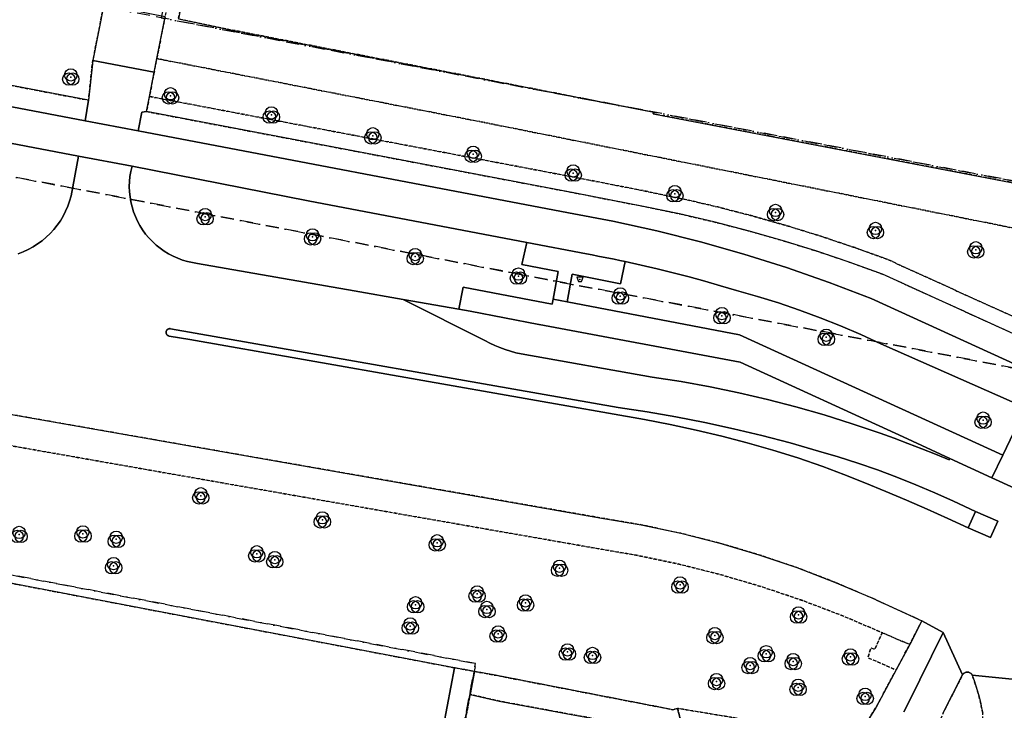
# Model space of a CAD drawing. Header units: millimetres. Extents: x 147731170 to 148246816, y 410327848 to 410827848.
# Tile 33 of 79: x 147845046 to 147940994, y 410724128 to 410791453. Entities that reach past the tile are written whole.
import ezdxf

# ---------------------------------------------------------------- set-up
doc = ezdxf.new("R2010")
doc.units = ezdxf.units.MM
doc.header["$LTSCALE"] = 100
doc.linetypes.add('BORDER', pattern=[44.45, 12.7, -6.35, 12.7, -6.35, 0, -6.35])
doc.linetypes.add('HIDDEN2', pattern=[4.7625, 3.175, -1.5875])
for name, color, linetype in [('BAK', 14, 'Continuous'), ('BEGROEIDTERREINDEEL', 3, 'HIDDEN2'), ('ONBEGROEIDTERREINDEEL', 15, 'HIDDEN2'), ('ONDERSTEUNENDWEGDEEL', 7, 'Continuous'), ('PAND', 240, 'Continuous'), ('PERCEEL', 210, 'BORDER'), ('SCHEIDING', 14, 'HIDDEN2'), ('VEGETATIEOBJECT', 92, 'Continuous'), ('WEGDEEL', 8, 'Continuous')]:
    doc.layers.add(name, color=color, linetype=linetype)

# ---------------------------------------------------------------- blocks, each defined once
blk = doc.blocks.new('BAK')
at = {"flags": 128}
blk.add_lwpolyline([(-150, -200), (150, -200), (300, 200), (-300, 200), (-150, -200)], dxfattribs=at)
blk.add_point((0, 0))
blk = doc.blocks.new('VEGETATIEOBJECT')
for centre in [(-200, -200), (0, 200), (200, -200)]:
    blk.add_circle(centre, 600)
blk.add_point((0, 0))

msp = doc.modelspace()

# ---------------------------------------------------------------- linework, layer by layer
at = {"layer": 'BEGROEIDTERREINDEEL', "flags": 128}
for points in [[(147858147, 410786327), (147857688, 410783968), (147899343, 410776050), (147906269, 410774695), (147909679, 410773984), (147913070, 410773193), (147916442, 410772322), (147919793, 410771371), (147923120, 410770341), (147926422, 410769233), (147929696, 410768046), (147948253, 410759595), (147948358, 410759653), (147948462, 410759714), (147948563, 410759778), (147948663, 410759845), (147948760, 410759916), (147948855, 410759989), (147948948, 410760066), (147949856, 410760889), (147950811, 410761658), (147951808, 410762370), (147952846, 410763022), (147953919, 410763613), (147955026, 410764141), (147956161, 410764603), (147957321, 410764998), (147958502, 410765325), (147963301, 410766732), (147964125, 410767033), (147964707, 410767277), (147965273, 410767556), (147965821, 410767871), (147966347, 410768220), (147966850, 410768602), (147967328, 410769014), (147967779, 410769456), (147968201, 410769925), (147968593, 410770420), (147964796, 410771149), (147964679, 410771171), (147963351, 410768126), (147962356, 410768299), (147957591, 410767599), (147956865, 410767601), (147956141, 410767649), (147955421, 410767744), (147954709, 410767885), (147954007, 410768072), (147953319, 410768303), (147952647, 410768579), (147951995, 410768897), (147951364, 410769256), (147949505, 410769621), (147890343, 410781427), (147858409, 410787661), (147858147, 410786327)], [(147906269, 410774695), (147899343, 410776050), (147857688, 410783968), (147857401, 410782496), (147899059, 410774577), (147905981, 410773223), (147909349, 410772521), (147912699, 410771740), (147916029, 410770880), (147919339, 410769941), (147922625, 410768925), (147925886, 410767831), (147929121, 410766660), (147944820, 410759510), (147944949, 410759453), (147945079, 410759400), (147945212, 410759352), (147945346, 410759309), (147945481, 410759271), (147945618, 410759238), (147945756, 410759210), (147945987, 410759175), (147946220, 410759154), (147946454, 410759147), (147946688, 410759154), (147946921, 410759175), (147947152, 410759211), (147947381, 410759261), (147947606, 410759324), (147947827, 410759401), (147948043, 410759492), (147948253, 410759595), (147929696, 410768046), (147926422, 410769233), (147923120, 410770341), (147919793, 410771371), (147916442, 410772322), (147913070, 410773193), (147909679, 410773984), (147906269, 410774695)], [(147810335, 410742969), (147812577, 410742551), (147839164, 410737476), (147839586, 410739613), (147843468, 410738823), (147843071, 410736731), (147858252, 410733833), (147887422, 410728274), (147889358, 410727920), (147891204, 410727583), (147908687, 410724190), (147909161, 410724319), (147926631, 410721427), (147927702, 410723128), (147928522, 410724448), (147930449, 410728060), (147927711, 410729252), (147927990, 410730217), (147928376, 410730064), (147929085, 410731697), (147925258, 410733333), (147921371, 410734819), (147917428, 410736152), (147913437, 410737330), (147909402, 410738352), (147905331, 410739215), (147901229, 410739919), (147864780, 410746300), (147808713, 410756157), (147809344, 410759077), (147797125, 410761211), (147796436, 410761331), (147790692, 410762334), (147790546, 410762352), (147788864, 410762599), (147787194, 410762923), (147785542, 410763324), (147783910, 410763801), (147782301, 410764353), (147780720, 410764978), (147779169, 410765675), (147778770, 410765917), (147778366, 410766152), (147777959, 410766380), (147777547, 410766600), (147777132, 410766814), (147776713, 410767019), (147776290, 410767218), (147775530, 410767553), (147774760, 410767863), (147773980, 410768149), (147773192, 410768411), (147772396, 410768648), (147771592, 410768860), (147770783, 410769046), (147759523, 410771056), (147759177, 410771079), (147758830, 410771079), (147758484, 410771055), (147758141, 410771006), (147757802, 410770935), (147757468, 410770840), (147757142, 410770722), (147756825, 410770582), (147756518, 410770420), (147756223, 410770238), (147755941, 410770035), (147755674, 410769814), (147755423, 410769575), (147755189, 410769319), (147754974, 410769047), (147754777, 410768762), (147754601, 410768463), (147754446, 410768153), (147754312, 410767833), (147754201, 410767504), (147754113, 410767169), (147752516, 410759074), (147752745, 410759031), (147754529, 410758683), (147758630, 410757925), (147757680, 410752986), (147807803, 410743410), (147807811, 410743451), (147810335, 410742969)], [(147929085, 410731697), (147931773, 410730541), (147932946, 410732847), (147928075, 410735080), (147924459, 410736630), (147920784, 410738038), (147917058, 410739301), (147913285, 410740418), (147909472, 410741386), (147905623, 410742206), (147901746, 410742874), (147865298, 410749255), (147810794, 410758837), (147810662, 410758847), (147809344, 410759077), (147808713, 410756157), (147864780, 410746300), (147901229, 410739919), (147905331, 410739215), (147909402, 410738352), (147913437, 410737330), (147917428, 410736152), (147921371, 410734819), (147925258, 410733333), (147929085, 410731697)], [(147938890, 410723835), (147938788, 410724377), (147938671, 410724916), (147938539, 410725452), (147938394, 410725984), (147938234, 410726512), (147938060, 410727035), (147937872, 410727554), (147937855, 410727587), (147937835, 410727618), (147937814, 410727648), (147937790, 410727677), (147937765, 410727703), (147937738, 410727728), (147937709, 410727751), (147937678, 410727772), (147937646, 410727791), (147937613, 410727807), (147937579, 410727822), (147937544, 410727833), (147937509, 410727843), (147937472, 410727849), (147937436, 410727854), (147937399, 410727855), (147937362, 410727855), (147937325, 410727851), (147937288, 410727845), (147937253, 410727837), (147937217, 410727826), (147937183, 410727813), (147937149, 410727797), (147937117, 410727779), (147937086, 410727759), (147937057, 410727737), (147937029, 410727712), (147937003, 410727686), (147936978, 410727658), (147936956, 410727629), (147936936, 410727598), (147935048, 410723895), (147934799, 410723341), (147934542, 410722790), (147934278, 410722243), (147934006, 410721700), (147933726, 410721161), (147933439, 410720625), (147933145, 410720094), (147932899, 410719663), (147932648, 410719235), (147932393, 410718810), (147932132, 410718388), (147931867, 410717969), (147931597, 410717553), (147931322, 410717140), (147931208, 410716971), (147931092, 410716802), (147930976, 410716634), (147930859, 410716466), (147930742, 410716299), (147930623, 410716133), (147930504, 410715967), (147930250, 410715619), (147929992, 410715273), (147929731, 410714930), (147929467, 410714589), (147929199, 410714251), (147928928, 410713916), (147928654, 410713583), (147928415, 410713294), (147928174, 410713006), (147927931, 410712720), (147927687, 410712436), (147927440, 410712153), (147927191, 410711872), (147926941, 410711593), (147925700, 410710260), (147924416, 410708968), (147923091, 410707718), (147921727, 410706511), (147920325, 410705349), (147918885, 410704233), (147917411, 410703164), (147919383, 410700663), (147930065, 410708902), (147930187, 410708996), (147930309, 410709091), (147930430, 410709187), (147930551, 410709282), (147930671, 410709379), (147930791, 410709476), (147930911, 410709573), (147931423, 410709999), (147931927, 410710434), (147932423, 410710879), (147932911, 410711332), (147933391, 410711794), (147933863, 410712264), (147934326, 410712743), (147934440, 410712864), (147934553, 410712985), (147934666, 410713107), (147934779, 410713229), (147934891, 410713351), (147935002, 410713474), (147935113, 410713598), (147935297, 410713778), (147935477, 410713962), (147935653, 410714149), (147935825, 410714340), (147935993, 410714535), (147936158, 410714733), (147936318, 410714934), (147936824, 410715633), (147937281, 410716365), (147937686, 410717126), (147938038, 410717914), (147938334, 410718725), (147938573, 410719553), (147938755, 410720397), (147938878, 410721251), (147938942, 410722111), (147938946, 410722974), (147938890, 410723835)], [(147910621, 410718654), (147909823, 410721749), (147899136, 410723667), (147891773, 410725031), (147888942, 410725679), (147888221, 410721795), (147887292, 410717548), (147872835, 410714771), (147869400, 410715363), (147869121, 410713843), (147880206, 410713390), (147884042, 410713582), (147887868, 410713906), (147891682, 410714362), (147895477, 410714947), (147899251, 410715663), (147902997, 410716509), (147906712, 410717482), (147910621, 410718654)], [(147926631, 410721427), (147909161, 410724319), (147909823, 410721749), (147910621, 410718654), (147910808, 410717927), (147910845, 410717784), (147917569, 410719703), (147918211, 410719815), (147918858, 410719889), (147919508, 410719925), (147920160, 410719922), (147920810, 410719881), (147921456, 410719801), (147922097, 410719684), (147925011, 410718910), (147926631, 410721427)]]:
    msp.add_lwpolyline(points, dxfattribs=at)
at = {"layer": 'ONBEGROEIDTERREINDEEL', "flags": 128}
for points in [[(147841103, 410798569), (147840564, 410795782), (147838693, 410785901), (147838762, 410785888), (147838803, 410786068), (147851759, 410783600), (147852131, 410787155), (147852181, 410787465), (147853249, 410792892), (147853322, 410793174), (147853329, 410793245), (147853330, 410793315), (147853326, 410793386), (147853318, 410793456), (147853304, 410793526), (147853286, 410793594), (147853263, 410793661), (147853235, 410793726), (147853202, 410793789), (147853165, 410793850), (147853124, 410793908), (147853079, 410793962), (147853030, 410794013), (147852977, 410794061), (147852922, 410794105), (147852863, 410794145), (147852802, 410794180), (147852738, 410794211), (147852672, 410794238), (147852605, 410794259), (147852536, 410794276), (147852469, 410794294), (147852403, 410794316), (147852339, 410794343), (147852277, 410794374), (147852217, 410794410), (147852160, 410794449), (147852105, 410794492), (147852054, 410794539), (147852006, 410794590), (147851962, 410794643), (147851921, 410794700), (147851884, 410794759), (147851852, 410794820), (147851824, 410794884), (147851800, 410794949), (147851781, 410795016), (147851766, 410795084), (147851757, 410795153), (147851751, 410795222), (147851751, 410795292), (147851756, 410795361), (147851765, 410795430), (147851779, 410795498), (147853794, 410806205), (147853817, 410806273), (147853844, 410806340), (147853876, 410806405), (147853912, 410806467), (147853952, 410806527), (147853996, 410806584), (147854043, 410806638), (147854094, 410806689), (147854149, 410806736), (147854206, 410806780), (147854266, 410806820), (147854329, 410806855), (147854394, 410806886), (147854461, 410806913), (147854529, 410806936), (147854599, 410806954), (147854670, 410806967), (147854741, 410806975), (147854813, 410806979), (147854885, 410806978), (147854957, 410806972), (147855026, 410806961), (147855096, 410806954), (147855166, 410806952), (147855237, 410806955), (147855306, 410806962), (147855376, 410806975), (147855444, 410806992), (147855511, 410807013), (147855576, 410807039), (147855639, 410807069), (147855700, 410807104), (147855759, 410807143), (147855815, 410807185), (147855868, 410807232), (147855917, 410807281), (147855963, 410807334), (147856006, 410807390), (147856044, 410807449), (147856079, 410807510), (147856109, 410807574), (147856135, 410807639), (147856156, 410807706), (147856173, 410807774), (147857503, 410814668), (147857531, 410814868), (147857545, 410815070), (147857546, 410815273), (147857533, 410815474), (147857508, 410815675), (147857469, 410815874), (147857417, 410816069), (147857352, 410816261), (147857274, 410816448), (147857185, 410816629), (147857083, 410816804), (147856970, 410816972), (147856847, 410817132), (147856713, 410817284), (147856569, 410817426), (147856416, 410817559), (147856255, 410817681), (147856086, 410817792), (147855910, 410817892), (147855728, 410817980), (147855540, 410818056), (147855348, 410818119), (147855152, 410818169), (147854074, 410818429), (147853832, 410818488), (147852630, 410818726), (147853069, 410814484), (147851647, 410808319), (147851007, 410807949), (147850344, 410807621), (147849662, 410807337), (147848962, 410807098), (147848248, 410806906), (147847523, 410806760), (147846790, 410806662), (147846052, 410806613), (147845313, 410806611), (147842700, 410806817), (147842222, 410806855), (147841150, 410801288), (147840644, 410798657), (147841103, 410798569)], [(147859210, 410791737), (147858409, 410787661), (147890343, 410781427), (147949505, 410769621), (147951364, 410769256), (147951995, 410768897), (147952647, 410768579), (147953319, 410768303), (147954007, 410768072), (147954709, 410767885), (147955421, 410767744), (147956141, 410767649), (147956865, 410767601), (147957591, 410767599), (147962356, 410768299), (147963351, 410768126), (147964679, 410771171), (147906768, 410782287), (147906830, 410782435), (147865597, 410790474), (147860520, 410791530), (147865725, 410818408), (147865333, 410818452), (147865267, 410818465), (147865200, 410818474), (147865133, 410818477), (147865065, 410818476), (147864998, 410818470), (147864932, 410818459), (147864866, 410818444), (147864802, 410818424), (147864739, 410818400), (147864678, 410818371), (147864620, 410818338), (147864563, 410818301), (147864510, 410818260), (147864460, 410818215), (147864413, 410818167), (147864369, 410818115), (147864329, 410818061), (147864293, 410818004), (147864262, 410817945), (147864234, 410817883), (147864211, 410817820), (147864193, 410817755), (147864179, 410817689), (147859210, 410791737)], [(147931773, 410730541), (147929085, 410731697), (147928376, 410730064), (147927990, 410730217), (147927711, 410729252), (147930449, 410728060), (147931773, 410730541)]]:
    msp.add_lwpolyline(points, dxfattribs=at)
at = {"layer": 'ONDERSTEUNENDWEGDEEL', "flags": 128}
for points in [[(147850057, 410774289), (147850788, 410778161), (147771884, 410793216)], [(147882420, 410764176), (147887836, 410763229), (147888249, 410765391), (147896945, 410763730), (147897030, 410764209), (147897509, 410766898), (147893990, 410767582), (147894453, 410769733), (147873153, 410773793), (147855991, 410777168), (147855871, 410776659), (147855791, 410776168), (147855743, 410775674), (147855728, 410775177), (147855745, 410774680), (147855795, 410774185), (147855878, 410773695), (147855993, 410773212), (147856139, 410772737), (147856316, 410772272), (147856524, 410771820), (147856760, 410771383), (147857025, 410770963), (147857318, 410770560), (147857635, 410770178), (147857978, 410769818), (147858343, 410769481), (147858730, 410769169), (147859136, 410768882), (147859561, 410768624), (147860001, 410768393), (147860456, 410768193), (147860923, 410768022), (147861400, 410767883), (147861886, 410767775), (147862377, 410767700), (147877631, 410765013), (147882420, 410764176)], [(147844895, 410768635), (147845392, 410768825), (147845875, 410769048), (147846343, 410769302), (147846792, 410769587), (147847222, 410769901), (147847629, 410770243), (147848013, 410770611), (147848372, 410771004), (147848704, 410771420), (147849007, 410771857), (147849281, 410772313), (147849524, 410772787), (147849735, 410773275), (147849913, 410773777), (147850057, 410774289)], [(147941769, 410754199), (147928949, 410759849), (147927002, 410760751), (147925033, 410761602), (147923041, 410762401), (147921030, 410763147), (147918999, 410763839), (147916950, 410764478), (147914886, 410765062), (147913354, 410765518), (147911818, 410765955), (147910276, 410766374), (147908729, 410766775), (147907177, 410767157), (147905621, 410767521), (147904061, 410767866), (147903599, 410765715), (147898879, 410766632), (147898401, 410763947), (147915193, 410760740), (147940835, 410749016), (147942976, 410753435)], [(147936054, 410744506), (147934223, 410745332), (147932374, 410746117), (147930508, 410746860), (147928625, 410747561), (147926728, 410748219), (147924815, 410748834), (147922890, 410749406), (147920141, 410750190), (147917376, 410750915), (147914596, 410751581), (147911803, 410752188), (147908997, 410752735), (147906180, 410753221), (147903354, 410753648), (147859755, 410761325), (147859731, 410761330), (147859706, 410761333), (147859681, 410761334), (147859656, 410761333), (147859632, 410761331), (147859607, 410761328), (147859583, 410761322), (147859559, 410761315), (147859536, 410761306), (147859513, 410761296), (147859492, 410761284), (147859471, 410761271), (147859451, 410761256), (147859432, 410761240), (147859414, 410761223), (147859397, 410761205), (147859382, 410761185), (147859368, 410761165), (147859355, 410761143), (147859344, 410761121), (147859335, 410761098), (147859327, 410761075), (147859321, 410761051), (147859316, 410761026), (147859313, 410761002), (147859312, 410760977), (147859312, 410760952), (147859315, 410760927), (147859318, 410760903), (147859324, 410760879), (147859331, 410760855), (147859340, 410760832), (147859350, 410760809), (147859362, 410760787), (147859375, 410760766), (147859390, 410760746), (147859406, 410760727), (147859423, 410760709), (147859441, 410760693), (147859461, 410760678), (147859482, 410760664), (147859503, 410760651), (147859525, 410760640), (147859548, 410760631), (147859572, 410760623), (147859596, 410760617), (147859620, 410760612), (147861628, 410760267), (147905919, 410752466), (147908446, 410751987), (147910961, 410751450), (147913464, 410750855), (147915952, 410750203), (147918424, 410749494), (147920880, 410748729), (147923317, 410747908), (147925368, 410747119), (147927410, 410746307), (147929443, 410745473), (147931466, 410744618), (147933481, 410743740), (147935485, 410742840), (147937480, 410741918), (147938201, 410743499), (147936054, 410744506)]]:
    msp.add_lwpolyline(points, dxfattribs=at)
at = {"layer": 'PAND', "flags": 128}
for points in [[(147953773, 410802988), (147953918, 410803356), (147945398, 410807005), (147945245, 410806649), (147936276, 410810501), (147932106, 410800802), (147917467, 410807096), (147917376, 410806886), (147869593, 410827473), (147865751, 410818545), (147865725, 410818408), (147860520, 410791530), (147865597, 410790474), (147906830, 410782435), (147906768, 410782287), (147964679, 410771171), (147964796, 410771149), (147970435, 410784291), (147966566, 410785957), (147970739, 410795699), (147967812, 410796957), (147953773, 410802988)], [(147858252, 410733833), (147812577, 410742551), (147812510, 410742195), (147811935, 410739147), (147811048, 410734436), (147809883, 410728247), (147855768, 410719470), (147855825, 410719759), (147872792, 410716533), (147885624, 410718850), (147887422, 410728274), (147858252, 410733833)]]:
    msp.add_lwpolyline(points, dxfattribs=at)
at = {"layer": 'PERCEEL', "flags": 128}
for points in [[(147731816, 410797579), (147806992, 410783211), (147849186, 410775231), (147896410, 410766122), (147933523, 410759121), (147965231, 410752973), (147986823, 410747743), (147991708, 410745906), (147991864, 410746883), (147991956, 410748655), (147991302, 410754632), (147991196, 410756643), (147991220, 410758640), (147991405, 410760650), (147991643, 410762636), (147992003, 410764617), (147992494, 410766554), (147993188, 410768454), (148018081, 410826457), (148018432, 410827394), (148018551, 410827848), (147993530, 410827848), (147978321, 410792442), (147968917, 410770550), (147858834, 410791642), (147853341, 410792695), (147852763, 410792806), (147840403, 410795177), (147840388, 410795098), (147838609, 410785896), (147831463, 410787308), (147831536, 410787681), (147830358, 410787911), (147830435, 410788304), (147831612, 410788071), (147833262, 410796480), (147833275, 410796545), (147756803, 410811217), (147758808, 410827848), (147731816, 410827848), (147731816, 410797579)], [(147924362, 410815617), (147895867, 410827848), (147862878, 410827848), (147863309, 410814975), (147858834, 410791642), (147968917, 410770550), (147978321, 410792442), (147974654, 410794017), (147924362, 410815617)], [(147731816, 410557429), (147739184, 410550715), (147743608, 410546683), (147745553, 410544911), (147806057, 410489776), (147820962, 410476194), (147833761, 410473437), (147864868, 410470702), (147887042, 410468695), (147889280, 410468722), (147889180, 410468781), (147885967, 410470779), (147882797, 410472842), (147879670, 410474971), (147876587, 410477165), (147873551, 410479422), (147870563, 410481741), (147861137, 410489234), (147858302, 410491565), (147855515, 410493954), (147852779, 410496400), (147850093, 410498901), (147847459, 410501457), (147844878, 410504067), (147833540, 410515379), (147830656, 410518158), (147827732, 410520895), (147824767, 410523588), (147817362, 410530327), (147814444, 410533072), (147811572, 410535866), (147808748, 410538709), (147805973, 410541599), (147803247, 410544535), (147790647, 410558339), (147783252, 410566441), (147816591, 410595343), (147818011, 410599033), (147851533, 410627456), (147853137, 410630098), (147865327, 410639289), (147865338, 410639297), (147864837, 410639948), (147864802, 410639993), (147863794, 410641305), (147899558, 410668880), (147939554, 410699692), (147939580, 410699669), (147945395, 410704135), (147952550, 410709650), (147954726, 410709238), (147954762, 410709231), (147967817, 410706824), (147971413, 410706161), (147988277, 410703054), (147998437, 410701813), (147999144, 410701705), (148026887, 410671549), (148040397, 410656826), (148040469, 410656889), (148049034, 410647103), (148055826, 410639399), (148065960, 410627823), (148065932, 410627787), (148073607, 410619017), (148080915, 410610630), (148082093, 410611648), (148083234, 410612634), (148083288, 410612681), (148089815, 410605254), (148101146, 410592361), (148115356, 410576112), (148115204, 410575963), (148124565, 410565341), (148129740, 410559446), (148127296, 410557236), (148124443, 410554655), (148132486, 410545629), (148139507, 410537708), (148144184, 410532207), (148137438, 410525343), (148137928, 410524786), (148147143, 410529998), (148148144, 410530628), (148151552, 410532743), (148160825, 410538289), (148168654, 410546537), (148180765, 410559458), (148183890, 410556241), (148186392, 410558246), (148185863, 410558994), (148184412, 410557953), (148175571, 410570342), (148176980, 410571347), (148170049, 410581086), (148166704, 410576538), (148166459, 410576205), (148165491, 410574889), (148110157, 410652969), (148096074, 410646832), (148037169, 410709724), (148036507, 410710484), (148035143, 410711938), (148033699, 410713319), (148032209, 410714661), (148030677, 410715948), (148029086, 410717152), (148027446, 410718314), (148025768, 410719392), (148024024, 410720380), (148022261, 410721332), (148020471, 410722224), (148018659, 410723069), (147995875, 410733425), (147995417, 410733657), (147994976, 410733921), (147994931, 410733845), (147986316, 410737761), (147986362, 410737876), (147986784, 410737711), (147987228, 410737616), (147987681, 410737595), (147988131, 410737646), (147988568, 410737770), (147988978, 410737963), (147989352, 410738219), (147989680, 410738532), (147989953, 410738894), (147990164, 410739296), (147990873, 410741444), (147991480, 410744476), (147991708, 410745906), (147986823, 410747743), (147965231, 410752973), (147933523, 410759121), (147896410, 410766122), (147849186, 410775231), (147806992, 410783211), (147731816, 410797579), (147731816, 410557429)], [(147731816, 410762612), (147733731, 410762249), (147733709, 410762131), (147734180, 410762042), (147734204, 410762170), (147737349, 410761578), (147737327, 410761460), (147737798, 410761372), (147737822, 410761500), (147740958, 410760912), (147740934, 410760784), (147741405, 410760696), (147741429, 410760824), (147744574, 410760235), (147744552, 410760117), (147745024, 410760028), (147745046, 410760146), (147746373, 410759898), (147746349, 410759770), (147746820, 410759681), (147752675, 410758564), (147752801, 410758537), (147751836, 410753615), (147757129, 410752616), (147757125, 410752596), (147757597, 410752510), (147757620, 410752638), (147760767, 410752061), (147760744, 410751933), (147761216, 410751846), (147761239, 410751974), (147764375, 410751391), (147764351, 410751264), (147764823, 410751175), (147764847, 410751303), (147767991, 410750711), (147767967, 410750583), (147768438, 410750494), (147768462, 410750621), (147771605, 410750020), (147771580, 410749892), (147772051, 410749801), (147772076, 410749929), (147775217, 410749319), (147775192, 410749192), (147775663, 410749100), (147775688, 410749227), (147778837, 410748608), (147778812, 410748480), (147779282, 410748387), (147779308, 410748515), (147782446, 410747892), (147782421, 410747765), (147782891, 410747671), (147782916, 410747799), (147786045, 410747177), (147786019, 410747049), (147786490, 410746956), (147786515, 410747083), (147789654, 410746461), (147789628, 410746334), (147790099, 410746241), (147790122, 410746359), (147793262, 410745743), (147793239, 410745625), (147793710, 410745534), (147793731, 410745642), (147796873, 410745038), (147796850, 410744920), (147797322, 410744830), (147797344, 410744948), (147800478, 410744359), (147800456, 410744241), (147800928, 410744153), (147800950, 410744271), (147804087, 410743694), (147804065, 410743576), (147804537, 410743490), (147804558, 410743608), (147807810, 410743021), (147808044, 410744231), (147839290, 410738267), (147839561, 410739689), (147843488, 410738938), (147843216, 410737518), (147889474, 410728687), (147887324, 410717530), (147871176, 410714486), (147809504, 410726284), (147811062, 410734533), (147810174, 410734701), (147806339, 410735431), (147805477, 410731024), (147805848, 410730952), (147802653, 410714254), (147796559, 410715434), (147795740, 410711149), (147786043, 410713000), (147784768, 410713255), (147774233, 410715247), (147772949, 410715507), (147759809, 410718011), (147755880, 410718724), (147747703, 410720262), (147746414, 410720504), (147734787, 410722680), (147731942, 410724046), (147731816, 410724107), (147731816, 410762612)], [(147843216, 410737518), (147843488, 410738938), (147839561, 410739689), (147839290, 410738267), (147808044, 410744231), (147807810, 410743021), (147806339, 410735431), (147810174, 410734701), (147811062, 410734533), (147809504, 410726284), (147871176, 410714486), (147887324, 410717530), (147889474, 410728687), (147843216, 410737518)]]:
    msp.add_lwpolyline(points, dxfattribs=at)
at = {"layer": 'SCHEIDING', "flags": 128}
for points in [[(147889358, 410727920), (147887422, 410728274)], [(147909161, 410724319), (147908687, 410724190), (147891204, 410727583), (147889358, 410727920)], [(147909823, 410721749), (147909161, 410724319)]]:
    msp.add_lwpolyline(points, dxfattribs=at)
at = {"layer": 'WEGDEEL', "flags": 128}
for points in [[(147771884, 410793216), (147850788, 410778161), (147855991, 410777168), (147873153, 410773793), (147894453, 410769733), (147900292, 410768620), (147900832, 410768519), (147901371, 410768416), (147901910, 410768310), (147902448, 410768202), (147902986, 410768092), (147903524, 410767980), (147904061, 410767866), (147905621, 410767521), (147907177, 410767157), (147908729, 410766775), (147910276, 410766374), (147911818, 410765955), (147913354, 410765518), (147914886, 410765062), (147916950, 410764478), (147918999, 410763839), (147921030, 410763147), (147923041, 410762401), (147925033, 410761602), (147927002, 410760751), (147928949, 410759849)], [(147858409, 410787661), (147859210, 410791737), (147853249, 410792892), (147852181, 410787465), (147858147, 410786327), (147858409, 410787661)], [(147800700, 410791264), (147851435, 410781590), (147851759, 410783600), (147838803, 410786068)], [(147944948, 410756545), (147928021, 410764280), (147923922, 410765841), (147919779, 410767280), (147915596, 410768596), (147911375, 410769789), (147907121, 410770856), (147902838, 410771797), (147898528, 410772611), (147856586, 410780608), (147851435, 410781590), (147800700, 410791264)], [(147851435, 410781590), (147856586, 410780608), (147856932, 410782427), (147857401, 410782496), (147857688, 410783968), (147858147, 410786327), (147852181, 410787465), (147852131, 410787155), (147851759, 410783600), (147851435, 410781590)], [(147905981, 410773223), (147899059, 410774577), (147857401, 410782496), (147856932, 410782427), (147856586, 410780608), (147898528, 410772611), (147902838, 410771797), (147907121, 410770856), (147911375, 410769789), (147915596, 410768596), (147919779, 410767280), (147923922, 410765841), (147928021, 410764280), (147944948, 410756545)], [(147941993, 410745783), (147939764, 410746805), (147935681, 410748689), (147935612, 410748539), (147934282, 410749090), (147932945, 410749625), (147931602, 410750144), (147930253, 410750648), (147928899, 410751136), (147927539, 410751608), (147926173, 410752064), (147923439, 410752921), (147920684, 410753709), (147917911, 410754428), (147915120, 410755078), (147912315, 410755658), (147909495, 410756168), (147906664, 410756607), (147893916, 410758876), (147893388, 410758992), (147892866, 410759133), (147892351, 410759298), (147891845, 410759486), (147891347, 410759697), (147890860, 410759931), (147890384, 410760187), (147882420, 410764176), (147877631, 410765013), (147862377, 410767700), (147861886, 410767775), (147861400, 410767883), (147860923, 410768022), (147860456, 410768193), (147860001, 410768393), (147859561, 410768624), (147859136, 410768882), (147858730, 410769169), (147858343, 410769481), (147857978, 410769818), (147857635, 410770178), (147857318, 410770560), (147857025, 410770963), (147856760, 410771383), (147856524, 410771820), (147856316, 410772272), (147856139, 410772737), (147855993, 410773212), (147855878, 410773695), (147855795, 410774185), (147855745, 410774680), (147855728, 410775177), (147855743, 410775674), (147855791, 410776168), (147855871, 410776659), (147855991, 410777168), (147850788, 410778161), (147850057, 410774289), (147849913, 410773777), (147849735, 410773275), (147849524, 410772787), (147849281, 410772313), (147849007, 410771857), (147848704, 410771420), (147848372, 410771004), (147848013, 410770611), (147847629, 410770243), (147847222, 410769901), (147846792, 410769587), (147846343, 410769302), (147845875, 410769048), (147845392, 410768825), (147844895, 410768635)], [(147944820, 410759510), (147929121, 410766660), (147925886, 410767831), (147922625, 410768925), (147919339, 410769941), (147916029, 410770880), (147912699, 410771740), (147909349, 410772521), (147905981, 410773223)], [(147900292, 410768620), (147894453, 410769733), (147893990, 410767582), (147897509, 410766898), (147897030, 410764209), (147898401, 410763947), (147898879, 410766632), (147903599, 410765715), (147904061, 410767866), (147903524, 410767980), (147902986, 410768092), (147902448, 410768202), (147901910, 410768310), (147901371, 410768416), (147900832, 410768519), (147900292, 410768620)], [(147895639, 410761739), (147895672, 410761733), (147915240, 410758061), (147931125, 410750791), (147935681, 410748689), (147939764, 410746805), (147940835, 410749016), (147915193, 410760740), (147898401, 410763947), (147897030, 410764209), (147896945, 410763730), (147888249, 410765391), (147887836, 410763229), (147888946, 410763035), (147895639, 410761739)], [(147935681, 410748689), (147931125, 410750791), (147915240, 410758061), (147895672, 410761733), (147895639, 410761739), (147888946, 410763035), (147887836, 410763229), (147882420, 410764176), (147890384, 410760187), (147890860, 410759931), (147891347, 410759697), (147891845, 410759486), (147892351, 410759298), (147892866, 410759133), (147893388, 410758992), (147893916, 410758876), (147906664, 410756607), (147909495, 410756168), (147912315, 410755658), (147915120, 410755078), (147917911, 410754428), (147920684, 410753709), (147923439, 410752921), (147926173, 410752064), (147927539, 410751608), (147928899, 410751136), (147930253, 410750648), (147931602, 410750144), (147932945, 410749625), (147934282, 410749090), (147935612, 410748539), (147935681, 410748689)], [(147922890, 410749406), (147924815, 410748834), (147926728, 410748219), (147928625, 410747561), (147930508, 410746860), (147932374, 410746117), (147934223, 410745332), (147936054, 410744506), (147938201, 410743499), (147940369, 410742570), (147939648, 410740962), (147937480, 410741918), (147935485, 410742840), (147933481, 410743740), (147931466, 410744618), (147929443, 410745473), (147927410, 410746307), (147925368, 410747119), (147923317, 410747908), (147920880, 410748729), (147918424, 410749494), (147915952, 410750203), (147913464, 410750855), (147910961, 410751450), (147908446, 410751987), (147905919, 410752466), (147861628, 410760267), (147859620, 410760612), (147859596, 410760617), (147859572, 410760623), (147859548, 410760631), (147859525, 410760640), (147859503, 410760651), (147859482, 410760664), (147859461, 410760678), (147859441, 410760693), (147859423, 410760709), (147859406, 410760727), (147859390, 410760746), (147859375, 410760766), (147859362, 410760787), (147859350, 410760809), (147859340, 410760832), (147859331, 410760855), (147859324, 410760879), (147859318, 410760903), (147859315, 410760927), (147859312, 410760952), (147859312, 410760977), (147859313, 410761002), (147859316, 410761026), (147859321, 410761051), (147859327, 410761075), (147859335, 410761098), (147859344, 410761121), (147859355, 410761143), (147859368, 410761165), (147859382, 410761185), (147859397, 410761205), (147859414, 410761223), (147859432, 410761240), (147859451, 410761256), (147859471, 410761271), (147859492, 410761284), (147859513, 410761296), (147859536, 410761306), (147859559, 410761315), (147859583, 410761322), (147859607, 410761328), (147859632, 410761331), (147859656, 410761333), (147859681, 410761334), (147859706, 410761333), (147859731, 410761330), (147859755, 410761325), (147903354, 410753648), (147906180, 410753221), (147908997, 410752735), (147911803, 410752188), (147914596, 410751581), (147917376, 410750915), (147920141, 410750190), (147922890, 410749406)], [(147928949, 410759849), (147941769, 410754199)], [(147810794, 410758837), (147865298, 410749255), (147901746, 410742874), (147905623, 410742206), (147909472, 410741386), (147913285, 410740418), (147917058, 410739301), (147920784, 410738038), (147924459, 410736630), (147928075, 410735080), (147932946, 410732847), (147935048, 410731714), (147936936, 410727598), (147936956, 410727629), (147936978, 410727658), (147937003, 410727686), (147937029, 410727712), (147937057, 410727737), (147937086, 410727759), (147937117, 410727779), (147937149, 410727797), (147937183, 410727813), (147937217, 410727826), (147937253, 410727837), (147937288, 410727845), (147937325, 410727851), (147937362, 410727855), (147937399, 410727855), (147937436, 410727854), (147937472, 410727849), (147937509, 410727843), (147937544, 410727833), (147937579, 410727822), (147937613, 410727807), (147937646, 410727791), (147937678, 410727772), (147937709, 410727751), (147937738, 410727728), (147937765, 410727703), (147937790, 410727677), (147937814, 410727648), (147937835, 410727618), (147937855, 410727587), (147937872, 410727554), (147951155, 410726221)], [(147939764, 410746805), (147941993, 410745783), (147943593, 410748865), (147943720, 410749094), (147943831, 410749332), (147943925, 410749577), (147944000, 410749828), (147944058, 410750084), (147944098, 410750343), (147944118, 410750604), (147944121, 410750867), (147944104, 410751128), (147944069, 410751388), (147944016, 410751645), (147943944, 410751897), (147943854, 410752144), (147943748, 410752383), (147943624, 410752615), (147943485, 410752836), (147943329, 410753048), (147943160, 410753248), (147942976, 410753435), (147940835, 410749016), (147939764, 410746805)], [(147938201, 410743499), (147937480, 410741918), (147939648, 410740962), (147940369, 410742570), (147938201, 410743499)], [(147935048, 410731714), (147932946, 410732847), (147931773, 410730541), (147930449, 410728060), (147928522, 410724448), (147927702, 410723128)], [(147931212, 410723976), (147931632, 410724795), (147935048, 410731714)], [(147935048, 410723895), (147936936, 410727598), (147935048, 410731714), (147931632, 410724795), (147931212, 410723976)], [(147887422, 410728274), (147885624, 410718850), (147872792, 410716533), (147869722, 410717117), (147868837, 410717285), (147855825, 410719759), (147855768, 410719470), (147841144, 410722267), (147809883, 410728247), (147809773, 410727606), (147809571, 410726433), (147811223, 410726119), (147824988, 410723505), (147830979, 410722368), (147840740, 410720506), (147869400, 410715363), (147872835, 410714771), (147887292, 410717548), (147888221, 410721795), (147888942, 410725679), (147889358, 410727920), (147887422, 410728274)], [(147909161, 410724319), (147908687, 410724190), (147891204, 410727583), (147889358, 410727920), (147888942, 410725679), (147891773, 410725031), (147899136, 410723667), (147909823, 410721749), (147909161, 410724319)], [(147951155, 410726221), (147937872, 410727554), (147938060, 410727035), (147938234, 410726512), (147938394, 410725984), (147938539, 410725452), (147938671, 410724916), (147938788, 410724377), (147938890, 410723835)]]:
    msp.add_lwpolyline(points, dxfattribs=at)

# ---------------------------------------------------------------- block references
at = {"layer": 'BAK'}
msp.add_blockref('BAK', (147899641, 410766141), dxfattribs=at)
at = {"layer": 'VEGETATIEOBJECT'}
for p in [(147850024, 410785864), (147859744, 410784031), (147869573, 410782163), (147879456, 410780129), (147889236, 410778334), (147898988, 410776504), (147908896, 410774489), (147863114, 410772248), (147918707, 410772656), (147928436, 410770903), (147873587, 410770280), (147938210, 410769021), (147883590, 410768360), (147893643, 410766461), (147903576, 410764514), (147913483, 410762596), (147923649, 410760493), (147938930, 410752409), (147862690, 410745038), (147874539, 410742691), (147844989, 410741276), (147851214, 410741321), (147854461, 410740801), (147885732, 410740451), (147868148, 410739382), (147869904, 410738812), (147854201, 410738225), (147897658, 410737975), (147909393, 410736348), (147889619, 410735469), (147883627, 410734420), (147890579, 410733954), (147894345, 410734594), (147920944, 410733425), (147883110, 410732347), (147891675, 410731569), (147912795, 410731413), (147898421, 410729815), (147900865, 410729479), (147917803, 410729644), (147926005, 410729331), (147916232, 410728487), (147920429, 410728877), (147912953, 410726929), (147920899, 410726368), (147927432, 410725486)]:
    msp.add_blockref('VEGETATIEOBJECT', p, dxfattribs=at)

doc.saveas('drawing.dxf')
